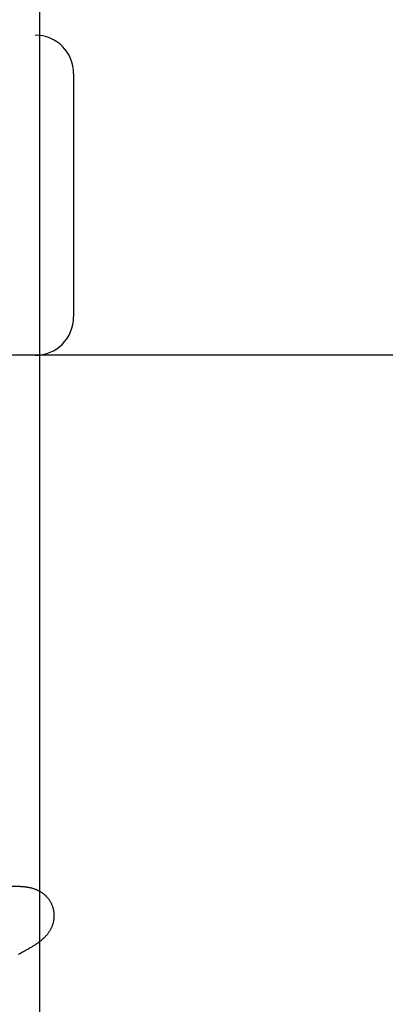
# Model space of a CAD drawing. Header units: inches. Extents: x 0 to 243, y 0 to 157.
# Tile 60 of 84: x 74.816 to 74.959, y 83.576 to 83.96. Entities that reach past the tile are written whole.
import ezdxf

# ---------------------------------------------------------------- set-up
doc = ezdxf.new("R2010")
doc.units = ezdxf.units.IN
doc.header["$LTSCALE"] = 13.348617
doc.header["$MEASUREMENT"] = 0
doc.linetypes.add('HIDDEN', pattern=[0.2, 0.1, -0.1])
doc.layers.add('DEFAULT_2', color=8, linetype='HIDDEN')
doc.layers.add('MAIN_OR_RIGHT_DOOR_ASSEMBLY', color=7, linetype='CONTINUOUS')

msp = doc.modelspace()

# ---------------------------------------------------------------- linework, layer by layer
at = {"layer": 'DEFAULT_2', "color": 8, "linetype": 'HIDDEN'}
for p, q in [((74.85282, 79.48694), (74.85282, 84.98744)), ((76.35032, 83.95411), (73.85534, 83.95411)), ((74.8372, 83.93911), (74.8372, 83.84411)), ((75.60282, 83.82911), (74.60282, 83.82911)), ((74.81644, 83.59572), (74.81723, 83.59613)), ((74.81561, 83.5953), (74.81644, 83.59572))]:
    msp.add_line(p, q, dxfattribs=at)
for points in [[(74.81631, 83.62164), (74.81565, 83.62166), (74.81498, 83.62168), (74.81432, 83.62168), (74.81367, 83.62168), (74.81301, 83.62167), (74.81236, 83.62165), (74.8117, 83.62162), (74.81105, 83.62159), (74.81039, 83.62156), (74.80973, 83.62152), (74.80907, 83.62147), (74.8084, 83.62143), (74.80772, 83.62137), (74.80705, 83.62132), (74.80636, 83.62126), (74.80497, 83.62113)], [(74.82923, 83.61316), (74.82917, 83.61337), (74.82909, 83.61361), (74.82901, 83.61385), (74.82892, 83.6141), (74.82883, 83.61433), (74.82873, 83.61457), (74.82862, 83.6148), (74.82851, 83.61503), (74.82839, 83.61526), (74.82827, 83.61548), (74.82815, 83.6157), (74.82802, 83.61592), (74.82788, 83.61613), (74.82774, 83.61634), (74.8276, 83.61655), (74.82745, 83.61675), (74.82729, 83.61695), (74.82714, 83.61714), (74.82698, 83.61732), (74.82682, 83.61751), (74.82665, 83.61769), (74.82648, 83.61786), (74.82631, 83.61803), (74.82613, 83.61819), (74.82595, 83.61835), (74.82578, 83.61851), (74.82559, 83.61866), (74.82541, 83.6188), (74.82522, 83.61895), (74.82503, 83.61908), (74.82484, 83.61922), (74.82465, 83.61935), (74.82445, 83.61947), (74.82425, 83.61959), (74.82405, 83.61971), (74.82384, 83.61982), (74.82364, 83.61993), (74.82343, 83.62004), (74.82323, 83.62014), (74.82302, 83.62023), (74.82281, 83.62033), (74.8226, 83.62042), (74.82239, 83.6205), (74.82217, 83.62058), (74.82196, 83.62066), (74.82174, 83.62073), (74.82152, 83.6208), (74.8213, 83.62087), (74.82107, 83.62094), (74.82085, 83.621), (74.82062, 83.62106), (74.8204, 83.62111), (74.82017, 83.62116), (74.81994, 83.62121), (74.8197, 83.62126), (74.81947, 83.6213), (74.81923, 83.62134), (74.81899, 83.62138), (74.81874, 83.62142), (74.81849, 83.62145), (74.81824, 83.62148), (74.81798, 83.62151), (74.81772, 83.62154), (74.81745, 83.62156), (74.81717, 83.62158), (74.81689, 83.6216), (74.8166, 83.62162), (74.81631, 83.62164)], [(74.81723, 83.59613), (74.8176, 83.59633), (74.81797, 83.59652), (74.81833, 83.59671), (74.81867, 83.5969), (74.81901, 83.59709), (74.81934, 83.59727), (74.81966, 83.59745), (74.81997, 83.59763), (74.82027, 83.59781), (74.82056, 83.59798), (74.82085, 83.59815), (74.82112, 83.59832), (74.82139, 83.59848), (74.82165, 83.59865), (74.82191, 83.59881), (74.82215, 83.59897), (74.82239, 83.59912), (74.82262, 83.59928), (74.82285, 83.59943), (74.82307, 83.59958), (74.82328, 83.59973), (74.82349, 83.59988), (74.82369, 83.60003), (74.82388, 83.60018), (74.82408, 83.60033), (74.82427, 83.60048), (74.82446, 83.60062), (74.82464, 83.60077), (74.82482, 83.60093), (74.825, 83.60108), (74.82517, 83.60123), (74.82535, 83.60139), (74.82552, 83.60155), (74.82569, 83.60171), (74.82586, 83.60187), (74.82602, 83.60203), (74.82618, 83.6022), (74.82634, 83.60237), (74.8265, 83.60255), (74.82666, 83.60272), (74.82681, 83.6029), (74.82696, 83.60308), (74.8271, 83.60326), (74.82724, 83.60344), (74.82738, 83.60363), (74.82751, 83.60382), (74.82764, 83.60401), (74.82777, 83.6042), (74.8279, 83.6044), (74.82802, 83.6046), (74.82814, 83.6048), (74.82825, 83.605), (74.82836, 83.60521), (74.82847, 83.60542), (74.82857, 83.60564), (74.82867, 83.60585), (74.82876, 83.60607), (74.82885, 83.60629), (74.82893, 83.60651), (74.82901, 83.60674), (74.82909, 83.60696), (74.82916, 83.60719), (74.82923, 83.60742), (74.82929, 83.60766), (74.82935, 83.6079), (74.8294, 83.60814), (74.82945, 83.60838), (74.82949, 83.60863), (74.82952, 83.60887), (74.82955, 83.60912), (74.82958, 83.60937), (74.8296, 83.60963), (74.82961, 83.60988), (74.82962, 83.61014), (74.82962, 83.61039), (74.82961, 83.61065), (74.8296, 83.6109), (74.82958, 83.61116), (74.82956, 83.61142), (74.82953, 83.61168), (74.82949, 83.61193), (74.82945, 83.61219), (74.8294, 83.61244), (74.82935, 83.61269), (74.82929, 83.61295), (74.82923, 83.61316)]]:
    msp.add_lwpolyline(points, dxfattribs=at)
for centre, start, end in [((74.8222, 83.93911), 0, 90), ((74.8222, 83.84411), 270, 360)]:
    msp.add_arc(centre, 0.015, start, end, dxfattribs=at)
at = {"layer": 'MAIN_OR_RIGHT_DOOR_ASSEMBLY', "color": 8, "linetype": 'HIDDEN'}
msp.add_line((74.92782, 90.98411), (74.92782, 74.17411), dxfattribs=at)
at = {"layer": 'MAIN_OR_RIGHT_DOOR_ASSEMBLY', "color": 3, "linetype": 'Continuous'}
msp.add_line((74.82382, 90.82911), (74.82382, 74.32911), dxfattribs=at)

doc.saveas('drawing.dxf')
